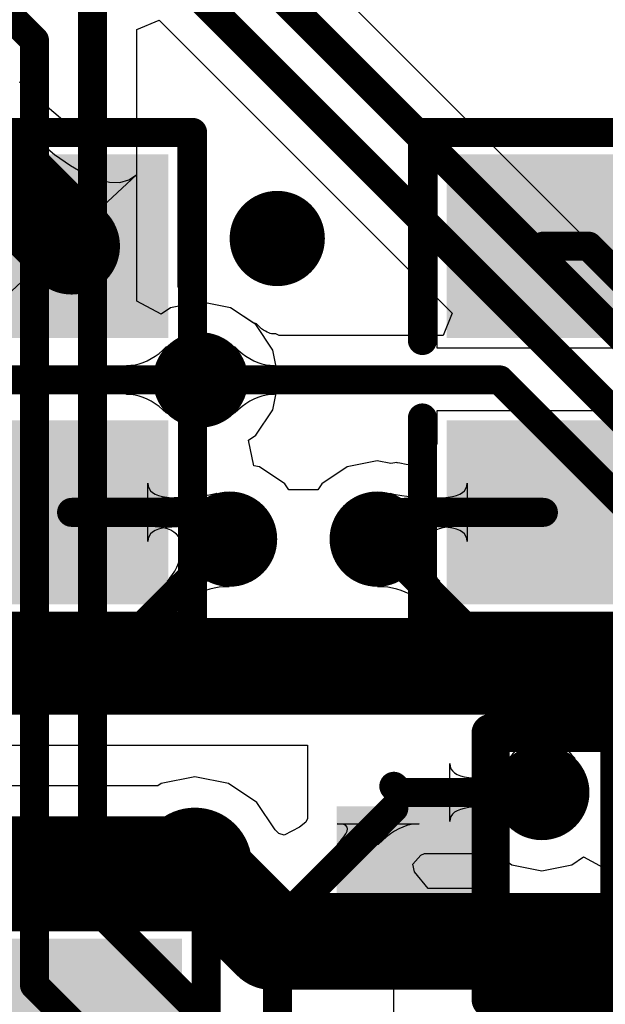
# Model space of a CAD drawing. Header units: millimetres. Extents: x 6.03 to 8.53, y 10.22 to 11.81.
# Tile 47 of 58: x 7.58 to 7.7, y 11.24 to 11.44. Entities that reach past the tile are written whole.
import ezdxf

# ---------------------------------------------------------------- set-up
doc = ezdxf.new("R2010")
doc.units = ezdxf.units.MM
doc.header["$MEASUREMENT"] = 0
for name, color, linetype in [('BottomLayer', 5, 'Continuous'), ('MultiLayer', 9, 'Continuous'), ('TopLayer', 1, 'Continuous'), ('TopOverlay', 2, 'Continuous'), ('TopPaste', 8, 'Continuous'), ('TopSolder', 216, 'Continuous')]:
    doc.layers.add(name, color=color, linetype=linetype)

# ---------------------------------------------------------------- blocks, each defined once
blk = doc.blocks.new('0603_1')
at = {"layer": 'TopLayer'}
for points in [[(-0.0425, -0.016), (-0.0125, -0.016), (-0.0425, 0.016), (-0.0125, 0.016)], [(0.0125, -0.016), (0.0425, -0.016), (0.0125, 0.016), (0.0425, 0.016)]]:
    blk.add_solid(points, dxfattribs=at)
at = {"layer": 'TopOverlay', "const_width": 0.006}
for points in [[(-0.051, 0.025), (-0.008, 0.025)], [(-0.051, 0.025), (-0.051, -0.025)], [(0.008, 0.025), (0.051, 0.025)], [(0.051, 0.025), (0.051, -0.025)], [(-0.051, -0.025), (-0.008, -0.025)], [(0.008, -0.025), (0.051, -0.025)]]:
    blk.add_lwpolyline(points, dxfattribs=at)
at = {"layer": 'TopOverlay', "const_width": 0.003}
for points in [[(-0.0525, 0.025, 1), (-0.0495, 0.025, 1)], [(-0.0525, 0.025, 1), (-0.0495, 0.025, 1)], [(-0.0095, 0.025, 1), (-0.0065, 0.025, 1)], [(0.0065, 0.025, 1), (0.0095, 0.025, 1)], [(0.0495, 0.025, 1), (0.0525, 0.025, 1)], [(0.0495, 0.025, 1), (0.0525, 0.025, 1)], [(-0.0525, -0.025, 1), (-0.0495, -0.025, 1)], [(-0.0525, -0.025, 1), (-0.0495, -0.025, 1)], [(-0.0095, -0.025, 1), (-0.0065, -0.025, 1)], [(0.0065, -0.025, 1), (0.0095, -0.025, 1)], [(0.0495, -0.025, 1), (0.0525, -0.025, 1)], [(0.0495, -0.025, 1), (0.0525, -0.025, 1)]]:
    blk.add_lwpolyline(points, format="xyb", close=True, dxfattribs=at)
at = {"layer": 'TopPaste'}
for points in [[(-0.0425, -0.016), (-0.0125, -0.016), (-0.0425, 0.016), (-0.0125, 0.016)], [(0.0125, -0.016), (0.0425, -0.016), (0.0125, 0.016), (0.0425, 0.016)]]:
    blk.add_solid(points, dxfattribs=at)
at = {"layer": 'TopSolder'}
for points in [[(-0.0465, -0.02), (-0.0085, -0.02), (-0.0465, 0.02), (-0.0085, 0.02)], [(0.0085, -0.02), (0.0465, -0.02), (0.0085, 0.02), (0.0465, 0.02)]]:
    blk.add_solid(points, dxfattribs=at)
blk = doc.blocks.new('SOT_233_3')
at = {"layer": 'TopLayer'}
for points in [[(0.00987, 0.01719), (0.00987, 0.04081), (-0.00587, 0.01719), (-0.00587, 0.04081)], [(-0.01013, -0.04481), (-0.01013, -0.02119), (-0.02587, -0.04481), (-0.02587, -0.02119)], [(0.02887, -0.04481), (0.02887, -0.02119), (0.01313, -0.04481), (0.01313, -0.02119)]]:
    blk.add_solid(points, dxfattribs=at)
at = {"layer": 'TopOverlay', "const_width": 0.00787}
for points in [[(-0.026, -0.01359), (-0.026, 0.013)], [(0.029, 0.013), (-0.026, 0.013)], [(0.029, -0.01359), (0.029, 0.013)], [(0.029, -0.01359), (-0.026, -0.01359)]]:
    blk.add_lwpolyline(points, dxfattribs=at)
at = {"layer": 'TopOverlay', "const_width": 0.00394}
for points in [[(-0.02797, 0.013, 1), (-0.02403, 0.013, 1)], [(-0.02797, 0.013, 1), (-0.02403, 0.013, 1)], [(0.02703, 0.013, 1), (0.03097, 0.013, 1)], [(0.02703, 0.013, 1), (0.03097, 0.013, 1)], [(-0.02797, -0.01359, 1), (-0.02403, -0.01359, 1)], [(-0.02797, -0.01359, 1), (-0.02403, -0.01359, 1)], [(0.02703, -0.01359, 1), (0.03097, -0.01359, 1)], [(0.02703, -0.01359, 1), (0.03097, -0.01359, 1)]]:
    blk.add_lwpolyline(points, format="xyb", close=True, dxfattribs=at)
at = {"layer": 'TopPaste'}
for points in [[(0.00987, 0.01719), (0.00987, 0.04081), (-0.00587, 0.01719), (-0.00587, 0.04081)], [(-0.01013, -0.04481), (-0.01013, -0.02119), (-0.02587, -0.04481), (-0.02587, -0.02119)], [(0.02887, -0.04481), (0.02887, -0.02119), (0.01313, -0.04481), (0.01313, -0.02119)]]:
    blk.add_solid(points, dxfattribs=at)
at = {"layer": 'TopSolder'}
for points in [[(0.01387, 0.01319), (0.01387, 0.04481), (-0.00987, 0.01319), (-0.00987, 0.04481)], [(-0.00613, -0.04881), (-0.00613, -0.01719), (-0.02987, -0.04881), (-0.02987, -0.01719)], [(0.03287, -0.04881), (0.03287, -0.01719), (0.00913, -0.04881), (0.00913, -0.01719)]]:
    blk.add_solid(points, dxfattribs=at)
blk = doc.blocks.new('0603_46')
at = {"layer": 'TopLayer'}
for points in [[(-0.0425, -0.016), (-0.0125, -0.016), (-0.0425, 0.016), (-0.0125, 0.016)], [(0.0125, -0.016), (0.0425, -0.016), (0.0125, 0.016), (0.0425, 0.016)]]:
    blk.add_solid(points, dxfattribs=at)
at = {"layer": 'TopOverlay', "const_width": 0.006}
for points in [[(-0.051, 0.025), (-0.051, -0.025)], [(-0.051, 0.025), (-0.008, 0.025)], [(0.008, 0.025), (0.051, 0.025)], [(0.051, 0.025), (0.051, -0.025)], [(-0.051, -0.025), (-0.008, -0.025)], [(0.008, -0.025), (0.051, -0.025)]]:
    blk.add_lwpolyline(points, dxfattribs=at)
at = {"layer": 'TopOverlay', "const_width": 0.003}
for points in [[(-0.0525, 0.025, 1), (-0.0495, 0.025, 1)], [(-0.0525, 0.025, 1), (-0.0495, 0.025, 1)], [(-0.0095, 0.025, 1), (-0.0065, 0.025, 1)], [(0.0065, 0.025, 1), (0.0095, 0.025, 1)], [(0.0495, 0.025, 1), (0.0525, 0.025, 1)], [(0.0495, 0.025, 1), (0.0525, 0.025, 1)], [(-0.0525, -0.025, 1), (-0.0495, -0.025, 1)], [(-0.0525, -0.025, 1), (-0.0495, -0.025, 1)], [(-0.0095, -0.025, 1), (-0.0065, -0.025, 1)], [(0.0065, -0.025, 1), (0.0095, -0.025, 1)], [(0.0495, -0.025, 1), (0.0525, -0.025, 1)], [(0.0495, -0.025, 1), (0.0525, -0.025, 1)]]:
    blk.add_lwpolyline(points, format="xyb", close=True, dxfattribs=at)
at = {"layer": 'TopPaste'}
for points in [[(-0.0425, -0.016), (-0.0125, -0.016), (-0.0425, 0.016), (-0.0125, 0.016)], [(0.0125, -0.016), (0.0425, -0.016), (0.0125, 0.016), (0.0425, 0.016)]]:
    blk.add_solid(points, dxfattribs=at)
at = {"layer": 'TopSolder'}
for points in [[(-0.0465, -0.02), (-0.0085, -0.02), (-0.0465, 0.02), (-0.0085, 0.02)], [(0.0085, -0.02), (0.0465, -0.02), (0.0085, 0.02), (0.0465, 0.02)]]:
    blk.add_solid(points, dxfattribs=at)
blk = doc.blocks.new('0603_47')
at = {"layer": 'TopLayer'}
for points in [[(-0.0425, -0.016), (-0.0125, -0.016), (-0.0425, 0.016), (-0.0125, 0.016)], [(0.0125, -0.016), (0.0425, -0.016), (0.0125, 0.016), (0.0425, 0.016)]]:
    blk.add_solid(points, dxfattribs=at)
at = {"layer": 'TopOverlay', "const_width": 0.006}
for points in [[(-0.051, -0.025), (-0.051, 0.025)], [(-0.008, 0.025), (-0.051, 0.025)], [(0.051, 0.025), (0.008, 0.025)], [(0.051, -0.025), (0.051, 0.025)], [(-0.008, -0.025), (-0.051, -0.025)], [(0.051, -0.025), (0.008, -0.025)]]:
    blk.add_lwpolyline(points, dxfattribs=at)
at = {"layer": 'TopOverlay', "const_width": 0.003}
for points in [[(-0.0525, 0.025, 1), (-0.0495, 0.025, 1)], [(-0.0525, 0.025, 1), (-0.0495, 0.025, 1)], [(-0.0095, 0.025, 1), (-0.0065, 0.025, 1)], [(0.0065, 0.025, 1), (0.0095, 0.025, 1)], [(0.0495, 0.025, 1), (0.0525, 0.025, 1)], [(0.0495, 0.025, 1), (0.0525, 0.025, 1)], [(-0.0525, -0.025, 1), (-0.0495, -0.025, 1)], [(-0.0525, -0.025, 1), (-0.0495, -0.025, 1)], [(-0.0095, -0.025, 1), (-0.0065, -0.025, 1)], [(0.0065, -0.025, 1), (0.0095, -0.025, 1)], [(0.0495, -0.025, 1), (0.0525, -0.025, 1)], [(0.0495, -0.025, 1), (0.0525, -0.025, 1)]]:
    blk.add_lwpolyline(points, format="xyb", close=True, dxfattribs=at)
at = {"layer": 'TopPaste'}
for points in [[(-0.0425, -0.016), (-0.0125, -0.016), (-0.0425, 0.016), (-0.0125, 0.016)], [(0.0125, -0.016), (0.0425, -0.016), (0.0125, 0.016), (0.0425, 0.016)]]:
    blk.add_solid(points, dxfattribs=at)
at = {"layer": 'TopSolder'}
for points in [[(-0.0465, -0.02), (-0.0085, -0.02), (-0.0465, 0.02), (-0.0085, 0.02)], [(0.0085, -0.02), (0.0465, -0.02), (0.0085, 0.02), (0.0465, 0.02)]]:
    blk.add_solid(points, dxfattribs=at)

msp = doc.modelspace()

# ---------------------------------------------------------------- linework, layer by layer
at = {"layer": 'BottomLayer'}
for p, q in [((7.70622, 11.38417), (7.49511, 11.59528)), ((7.60263, 11.43831), (7.60725, 11.44022)), ((7.60725, 11.44022), (7.66779, 11.37967)), ((7.60263, 11.38216), (7.60263, 11.43831)), ((7.60763, 11.37949), (7.60263, 11.38216)), ((7.61577, 11.38203), (7.60959, 11.3808)), ((7.62195, 11.3808), (7.61577, 11.38203)), ((7.60959, 11.3808), (7.60763, 11.37949)), ((7.6265, 11.37776), (7.62195, 11.3808)), ((7.6273, 11.37745), (7.6265, 11.37776)), ((7.66779, 11.37967), (7.66588, 11.37505)), ((7.62792, 11.37685), (7.6273, 11.37745)), ((7.62837, 11.37647), (7.62792, 11.37685)), ((7.6288, 11.37616), (7.62837, 11.37647)), ((7.62918, 11.37592), (7.6288, 11.37616)), ((7.62954, 11.37573), (7.62918, 11.37592)), ((7.62986, 11.3756), (7.62954, 11.37573)), ((7.63016, 11.3755), (7.62986, 11.3756)), ((7.63045, 11.37543), (7.63016, 11.3755)), ((7.63074, 11.37539), (7.63045, 11.37543)), ((7.63134, 11.37537), (7.63074, 11.37539)), ((7.632, 11.37505), (7.63134, 11.37537)), ((7.66588, 11.37505), (7.632, 11.37505)), ((7.6228, 11.35899), (7.6228, 11.37277)), ((7.6228, 11.37277), (7.62357, 11.37203)), ((7.62357, 11.37203), (7.62435, 11.37137)), ((7.62435, 11.37137), (7.62514, 11.37078)), ((7.62514, 11.37078), (7.62595, 11.37028)), ((7.62595, 11.37028), (7.62677, 11.36985)), ((7.62677, 11.36985), (7.6276, 11.3695)), ((7.6276, 11.3695), (7.62844, 11.36923)), ((7.62844, 11.36923), (7.6293, 11.36903)), ((7.6293, 11.36903), (7.63017, 11.36892)), ((7.63017, 11.36892), (7.63105, 11.36888)), ((7.63105, 11.36888), (7.63105, 11.36288)), ((7.62595, 11.36148), (7.62514, 11.36097)), ((7.62677, 11.36191), (7.62595, 11.36148)), ((7.6276, 11.36226), (7.62677, 11.36191)), ((7.62844, 11.36253), (7.6276, 11.36226)), ((7.6293, 11.36272), (7.62844, 11.36253)), ((7.63017, 11.36284), (7.6293, 11.36272)), ((7.63105, 11.36288), (7.63017, 11.36284)), ((7.62357, 11.35973), (7.6228, 11.35899)), ((7.62435, 11.36039), (7.62357, 11.35973)), ((7.62514, 11.36097), (7.62435, 11.36039)), ((7.61182, 11.3308), (7.61191, 11.33182)), ((7.61191, 11.33182), (7.61193, 11.33289)), ((7.61193, 11.33289), (7.62167, 11.32314)), ((7.65237, 11.32314), (7.66211, 11.33289)), ((7.66211, 11.33289), (7.66213, 11.33182)), ((7.66213, 11.33182), (7.66222, 11.3308)), ((7.61146, 11.3289), (7.61168, 11.32983)), ((7.61168, 11.32983), (7.61182, 11.3308)), ((7.66222, 11.3308), (7.66236, 11.32983)), ((7.66236, 11.32983), (7.66258, 11.3289)), ((7.61044, 11.32639), (7.61085, 11.32718)), ((7.61085, 11.32718), (7.61119, 11.32802)), ((7.61119, 11.32802), (7.61146, 11.3289)), ((7.66258, 11.3289), (7.66285, 11.32802)), ((7.66285, 11.32802), (7.66319, 11.32718)), ((7.66319, 11.32718), (7.6636, 11.32639)), ((7.60885, 11.3243), (7.60944, 11.32495)), ((7.60944, 11.32495), (7.60997, 11.32565)), ((7.60997, 11.32565), (7.61044, 11.32639)), ((7.6636, 11.32639), (7.66407, 11.32565)), ((7.66407, 11.32565), (7.6646, 11.32495)), ((7.6646, 11.32495), (7.66519, 11.3243)), ((7.61309, 11.32006), (7.60885, 11.3243)), ((7.61861, 11.32289), (7.61769, 11.32268)), ((7.61959, 11.32304), (7.61861, 11.32289)), ((7.62061, 11.32312), (7.61959, 11.32304)), ((7.62167, 11.32314), (7.62061, 11.32312)), ((7.65343, 11.32312), (7.65237, 11.32314)), ((7.65445, 11.32304), (7.65343, 11.32312)), ((7.65543, 11.32289), (7.65445, 11.32304)), ((7.65635, 11.32268), (7.65543, 11.32289)), ((7.66519, 11.3243), (7.66095, 11.32006)), ((7.61444, 11.32119), (7.61374, 11.32066)), ((7.61518, 11.32166), (7.61444, 11.32119)), ((7.61597, 11.32206), (7.61518, 11.32166)), ((7.6168, 11.3224), (7.61597, 11.32206)), ((7.61769, 11.32268), (7.6168, 11.3224)), ((7.65724, 11.3224), (7.65635, 11.32268)), ((7.65807, 11.32206), (7.65724, 11.3224)), ((7.65886, 11.32166), (7.65807, 11.32206)), ((7.6596, 11.32119), (7.65886, 11.32166)), ((7.6603, 11.32066), (7.6596, 11.32119)), ((7.61374, 11.32066), (7.61309, 11.32006)), ((7.66095, 11.32006), (7.6603, 11.32066)), ((7.59645, 11.31791), (7.59045, 11.30466)), ((7.59649, 11.31681), (7.59645, 11.31791)), ((7.59662, 11.31592), (7.59649, 11.31681)), ((7.59683, 11.31523), (7.59662, 11.31592)), ((7.59713, 11.31475), (7.59683, 11.31523)), ((7.59751, 11.31447), (7.59713, 11.31475)), ((7.59917, 11.31486), (7.59853, 11.31453)), ((7.59989, 11.3154), (7.59917, 11.31486)), ((7.60069, 11.31615), (7.59989, 11.3154)), ((7.60069, 11.30766), (7.60069, 11.31615)), ((7.59798, 11.31439), (7.59751, 11.31447)), ((7.59853, 11.31453), (7.59798, 11.31439)), ((7.59917, 11.3059), (7.59989, 11.3068)), ((7.59989, 11.3068), (7.60069, 11.30766)), ((7.59045, 11.30466), (7.59045, 11.30466)), ((7.59045, 11.30466), (7.59045, 11.30466)), ((7.59045, 11.30466), (7.59045, 11.30466)), ((7.59045, 11.30466), (7.59045, 11.30466)), ((7.59045, 11.30466), (7.59045, 11.30466)), ((7.59045, 11.30466), (7.59045, 11.30466)), ((7.59045, 11.30466), (7.59045, 11.30466)), ((7.59045, 11.30466), (7.59045, 11.30466)), ((7.59045, 11.30466), (7.59045, 11.30466)), ((7.59045, 11.30466), (7.59045, 11.30466)), ((7.59045, 11.30466), (7.59645, 11.29742)), ((7.59798, 11.30399), (7.59853, 11.30496)), ((7.59853, 11.30496), (7.59917, 11.3059)), ((7.59713, 11.30194), (7.59751, 11.30298)), ((7.59751, 11.30298), (7.59798, 11.30399)), ((7.59662, 11.29975), (7.59683, 11.30086)), ((7.59683, 11.30086), (7.59713, 11.30194)), ((7.59645, 11.29742), (7.59649, 11.2986)), ((7.59649, 11.2986), (7.59662, 11.29975)), ((7.68315, 11.29416), (7.68326, 11.29503)), ((7.68326, 11.29503), (7.6833, 11.29591)), ((7.6833, 11.29591), (7.6893, 11.29591)), ((7.6893, 11.29591), (7.68934, 11.29503)), ((7.68934, 11.29503), (7.68946, 11.29416)), ((7.68233, 11.29163), (7.68268, 11.29246)), ((7.68268, 11.29246), (7.68295, 11.2933)), ((7.68295, 11.2933), (7.68315, 11.29416)), ((7.68946, 11.29416), (7.68965, 11.2933)), ((7.68965, 11.2933), (7.68992, 11.29246)), ((7.68992, 11.29246), (7.69027, 11.29163)), ((7.6814, 11.29), (7.6819, 11.29081)), ((7.6819, 11.29081), (7.68233, 11.29163)), ((7.69027, 11.29163), (7.6907, 11.29081)), ((7.6907, 11.29081), (7.69121, 11.29)), ((7.67941, 11.28766), (7.68015, 11.28843)), ((7.68015, 11.28843), (7.68081, 11.28921)), ((7.68081, 11.28921), (7.6814, 11.29)), ((7.69121, 11.29), (7.69179, 11.28921)), ((7.69179, 11.28921), (7.69245, 11.28843)), ((7.69245, 11.28843), (7.69319, 11.28766)), ((7.69319, 11.28766), (7.67941, 11.28766))]:
    msp.add_line(p, q, dxfattribs=at)
for points, const_width in [([(7.47807, 11.59934), (7.72219, 11.35522)], 0.006), ([(7.4731, 11.58734), (7.72404, 11.3364)], 0.006), ([(7.46084, 11.55664), (7.58145, 11.43602)], 0.006), ([(7.59345, 11.30466), (7.59345, 11.44523)], 0.006), ([(7.58145, 11.24085), (7.58145, 11.43602)], 0.006), ([(7.61577, 11.36588), (7.67759, 11.36588)], 0.006), ([(7.67759, 11.36588), (7.71968, 11.32379)], 0.006), ([(7.59345, 11.30466), (7.62177, 11.33299)], 0.006), ([(7.65227, 11.33299), (7.6863, 11.29895)], 0.006), ([(7.59345, 11.25741), (7.59345, 11.30466)], 0.006), ([(7.6863, 11.28063), (7.6863, 11.29895)], 0.006), ([(7.61459, 11.2657), (7.63042, 11.24987)], 0.02), ([(7.59345, 11.25741), (7.65241, 11.19845)], 0.006), ([(7.63042, 11.24987), (8.08058, 11.24987)], 0.02), ([(7.58145, 11.24085), (7.62346, 11.19884)], 0.006)]:
    msp.add_lwpolyline(points, dxfattribs=dict(at, const_width=const_width))
for points, const_width in [([(7.57995, 11.43602, 1), (7.58295, 11.43602, 1)], 0.003), ([(7.57995, 11.43602, 1), (7.58295, 11.43602, 1)], 0.003), ([(7.6267, 11.3951, 1), (7.63654, 11.3951, 1)], 0.00984), ([(7.61085, 11.36588, 1), (7.62069, 11.36588, 1)], 0.00984), ([(7.61427, 11.36588, 1), (7.61727, 11.36588, 1)], 0.003), ([(7.67609, 11.36588, 1), (7.67909, 11.36588, 1)], 0.003), ([(7.67609, 11.36588, 1), (7.67909, 11.36588, 1)], 0.003), ([(7.61685, 11.33299, 1), (7.62669, 11.33299, 1)], 0.00984), ([(7.64735, 11.33299, 1), (7.65719, 11.33299, 1)], 0.00984), ([(7.62027, 11.33299, 1), (7.62327, 11.33299, 1)], 0.003), ([(7.65077, 11.33299, 1), (7.65377, 11.33299, 1)], 0.003), ([(7.59195, 11.30466, 1), (7.59495, 11.30466, 1)], 0.003), ([(7.59195, 11.30466, 1), (7.59495, 11.30466, 1)], 0.003), ([(7.59195, 11.30466, 1), (7.59495, 11.30466, 1)], 0.003), ([(7.6848, 11.29895, 1), (7.6878, 11.29895, 1)], 0.003), ([(7.6848, 11.29895, 1), (7.6878, 11.29895, 1)], 0.003), ([(7.68138, 11.28063, 1), (7.69122, 11.28063, 1)], 0.00984), ([(7.6848, 11.28063, 1), (7.6878, 11.28063, 1)], 0.003), ([(7.60869, 11.2657, 1), (7.6205, 11.2657, 1)], 0.01181), ([(7.60959, 11.2657, 1), (7.61959, 11.2657, 1)], 0.01), ([(7.59195, 11.25741, 1), (7.59495, 11.25741, 1)], 0.003), ([(7.59195, 11.25741, 1), (7.59495, 11.25741, 1)], 0.003), ([(7.62542, 11.24987, 1), (7.63542, 11.24987, 1)], 0.01), ([(7.62542, 11.24987, 1), (7.63542, 11.24987, 1)], 0.01), ([(7.57995, 11.24085, 1), (7.58295, 11.24085, 1)], 0.003), ([(7.57995, 11.24085, 1), (7.58295, 11.24085, 1)], 0.003)]:
    msp.add_lwpolyline(points, format="xyb", close=True, dxfattribs=dict(at, const_width=const_width))
at = {"layer": 'MultiLayer'}
for points, const_width in [([(7.6267, 11.3951, 1), (7.63654, 11.3951, 1)], 0.00984), ([(7.61085, 11.36588, 1), (7.62069, 11.36588, 1)], 0.00984), ([(7.61685, 11.33299, 1), (7.62669, 11.33299, 1)], 0.00984), ([(7.64735, 11.33299, 1), (7.65719, 11.33299, 1)], 0.00984), ([(7.68138, 11.28063, 1), (7.69122, 11.28063, 1)], 0.00984), ([(7.60869, 11.2657, 1), (7.6205, 11.2657, 1)], 0.01181)]:
    msp.add_lwpolyline(points, format="xyb", close=True, dxfattribs=dict(at, const_width=const_width))
at = {"layer": 'TopLayer'}
for p, q in [((7.57876, 11.42722), (7.57834, 11.42738)), ((7.58267, 11.42344), (7.57876, 11.42722)), ((7.58958, 11.41759), (7.58267, 11.42344)), ((7.57831, 11.41862), (7.58562, 11.41243)), ((7.59234, 11.41566), (7.58958, 11.41759)), ((7.59432, 11.41452), (7.59234, 11.41566)), ((7.60209, 11.41452), (7.59432, 11.41452)), ((7.60276, 11.41477), (7.60209, 11.41452)), ((7.60324, 11.41455), (7.60276, 11.41477)), ((7.60376, 11.41466), (7.60324, 11.41455)), ((7.60397, 11.41452), (7.60376, 11.41466)), ((7.61112, 11.41452), (7.60397, 11.41452)), ((7.61112, 11.38505), (7.61112, 11.41452)), ((7.7045, 11.41452), (7.66462, 11.41452)), ((7.66462, 11.41452), (7.66462, 11.37252)), ((7.58562, 11.41243), (7.58886, 11.41017)), ((7.60253, 11.40828), (7.57336, 11.38112)), ((7.58886, 11.41017), (7.59183, 11.40847)), ((7.59183, 11.40847), (7.59452, 11.40732)), ((7.60094, 11.40721), (7.60253, 11.40828)), ((7.59452, 11.40732), (7.59693, 11.40673)), ((7.59693, 11.40673), (7.59907, 11.40669)), ((7.59907, 11.40669), (7.60094, 11.40721)), ((7.61499, 11.38188), (7.61112, 11.38505)), ((7.61577, 11.38203), (7.61499, 11.38188)), ((7.62195, 11.3808), (7.61577, 11.38203)), ((7.62719, 11.3773), (7.62195, 11.3808)), ((7.63069, 11.37206), (7.62719, 11.3773)), ((7.60719, 11.37137), (7.60797, 11.37203)), ((7.60797, 11.37203), (7.60874, 11.37277)), ((7.60874, 11.37277), (7.60874, 11.35899)), ((7.63192, 11.36588), (7.63069, 11.37206)), ((7.66462, 11.37252), (7.70137, 11.37252)), ((7.60394, 11.3695), (7.60477, 11.36985)), ((7.60477, 11.36985), (7.60559, 11.37028)), ((7.60559, 11.37028), (7.6064, 11.37078)), ((7.6064, 11.37078), (7.60719, 11.37137)), ((7.60049, 11.36888), (7.60137, 11.36892)), ((7.60049, 11.36288), (7.60049, 11.36888)), ((7.60137, 11.36892), (7.60224, 11.36903)), ((7.60224, 11.36903), (7.6031, 11.36923)), ((7.6031, 11.36923), (7.60394, 11.3695)), ((7.63069, 11.3597), (7.63192, 11.36588)), ((7.60137, 11.36284), (7.60049, 11.36288)), ((7.60224, 11.36272), (7.60137, 11.36284)), ((7.6031, 11.36253), (7.60224, 11.36272)), ((7.60394, 11.36226), (7.6031, 11.36253)), ((7.60477, 11.36191), (7.60394, 11.36226)), ((7.60559, 11.36148), (7.60477, 11.36191)), ((7.6064, 11.36097), (7.60559, 11.36148)), ((7.60719, 11.36039), (7.6064, 11.36097)), ((7.60797, 11.35973), (7.60719, 11.36039)), ((7.60874, 11.35899), (7.60797, 11.35973)), ((7.62719, 11.35446), (7.63069, 11.3597)), ((7.70862, 11.35952), (7.66462, 11.35952)), ((7.66462, 11.35952), (7.66462, 11.35264)), ((7.62569, 11.35346), (7.62719, 11.35446)), ((7.62675, 11.34815), (7.62569, 11.35346)), ((7.66462, 11.35264), (7.66007, 11.34833)), ((7.62795, 11.34791), (7.62675, 11.34815)), ((7.63319, 11.34441), (7.62795, 11.34791)), ((7.64609, 11.34791), (7.64085, 11.34441)), ((7.65227, 11.34914), (7.64609, 11.34791)), ((7.65506, 11.34858), (7.65227, 11.34914)), ((7.65634, 11.3488), (7.65506, 11.34858)), ((7.65639, 11.34877), (7.65634, 11.3488)), ((7.65645, 11.34878), (7.65639, 11.34877)), ((7.65696, 11.34865), (7.65645, 11.34878)), ((7.65827, 11.34842), (7.65696, 11.34865)), ((7.65962, 11.34828), (7.65827, 11.34842)), ((7.66007, 11.34833), (7.65962, 11.34828)), ((7.60488, 11.33252), (7.60488, 11.34452)), ((7.60488, 11.34452), (7.60495, 11.34395)), ((7.60495, 11.34395), (7.60513, 11.34344)), ((7.60513, 11.34344), (7.60544, 11.34299)), ((7.63401, 11.34318), (7.63319, 11.34441)), ((7.64003, 11.34318), (7.63401, 11.34318)), ((7.64085, 11.34441), (7.64003, 11.34318)), ((7.67031, 11.34299), (7.67061, 11.34344)), ((7.67061, 11.34344), (7.67079, 11.34395)), ((7.67079, 11.34395), (7.67086, 11.34452)), ((7.67086, 11.34452), (7.67086, 11.33252)), ((7.60544, 11.34299), (7.60586, 11.3426)), ((7.60586, 11.3426), (7.60641, 11.34227)), ((7.60636, 11.33552), (7.60773, 11.34152)), ((7.60641, 11.34227), (7.60709, 11.342)), ((7.60709, 11.342), (7.60788, 11.34179)), ((7.60773, 11.34152), (7.60928, 11.34153)), ((7.60788, 11.34179), (7.6088, 11.34164)), ((7.6088, 11.34164), (7.60984, 11.34155)), ((7.60928, 11.34153), (7.61668, 11.34199)), ((7.60984, 11.34155), (7.611, 11.34152)), ((7.611, 11.34152), (7.611, 11.33552)), ((7.61914, 11.34247), (7.61208, 11.33125)), ((7.61668, 11.34199), (7.61759, 11.34213)), ((7.61759, 11.34213), (7.61914, 11.34247)), ((7.66196, 11.33125), (7.6549, 11.34247)), ((7.6549, 11.34247), (7.65563, 11.34229)), ((7.65563, 11.34229), (7.65736, 11.34199)), ((7.65736, 11.34199), (7.65946, 11.34176)), ((7.65946, 11.34176), (7.66329, 11.34156)), ((7.66329, 11.34156), (7.66631, 11.34152)), ((7.66474, 11.34152), (7.6659, 11.34155)), ((7.66474, 11.33552), (7.66474, 11.34152)), ((7.6659, 11.34155), (7.66694, 11.34164)), ((7.66631, 11.34152), (7.66768, 11.33552)), ((7.66694, 11.34164), (7.66786, 11.34179)), ((7.66786, 11.34179), (7.66865, 11.342)), ((7.66865, 11.342), (7.66933, 11.34227)), ((7.66933, 11.34227), (7.66988, 11.3426)), ((7.66988, 11.3426), (7.67031, 11.34299)), ((7.60731, 11.33548), (7.60636, 11.33552)), ((7.60709, 11.33504), (7.60641, 11.33477)), ((7.60788, 11.33525), (7.60709, 11.33504)), ((7.60817, 11.33535), (7.60731, 11.33548)), ((7.6088, 11.3354), (7.60788, 11.33525)), ((7.60895, 11.33514), (7.60817, 11.33535)), ((7.60984, 11.33549), (7.6088, 11.3354)), ((7.60965, 11.33484), (7.60895, 11.33514)), ((7.611, 11.33552), (7.60984, 11.33549)), ((7.66508, 11.33514), (7.66439, 11.33484)), ((7.6659, 11.33549), (7.66474, 11.33552)), ((7.66587, 11.33535), (7.66508, 11.33514)), ((7.66673, 11.33548), (7.66587, 11.33535)), ((7.66694, 11.3354), (7.6659, 11.33549)), ((7.66768, 11.33552), (7.66673, 11.33548)), ((7.66786, 11.33525), (7.66694, 11.3354)), ((7.66865, 11.33504), (7.66786, 11.33525)), ((7.66933, 11.33477), (7.66865, 11.33504)), ((7.60495, 11.33309), (7.60488, 11.33252)), ((7.60513, 11.3336), (7.60495, 11.33309)), ((7.60544, 11.33405), (7.60513, 11.3336)), ((7.60586, 11.33444), (7.60544, 11.33405)), ((7.60641, 11.33477), (7.60586, 11.33444)), ((7.61027, 11.33445), (7.60965, 11.33484)), ((7.6108, 11.33398), (7.61027, 11.33445)), ((7.61125, 11.33343), (7.6108, 11.33398)), ((7.61161, 11.33279), (7.61125, 11.33343)), ((7.66279, 11.33343), (7.66243, 11.33279)), ((7.66324, 11.33398), (7.66279, 11.33343)), ((7.66377, 11.33445), (7.66324, 11.33398)), ((7.66439, 11.33484), (7.66377, 11.33445)), ((7.66988, 11.33444), (7.66933, 11.33477)), ((7.67031, 11.33405), (7.66988, 11.33444)), ((7.67061, 11.3336), (7.67031, 11.33405)), ((7.67079, 11.33309), (7.67061, 11.3336)), ((7.67086, 11.33252), (7.67079, 11.33309)), ((7.61189, 11.33206), (7.61161, 11.33279)), ((7.61208, 11.33125), (7.61189, 11.33206)), ((7.66215, 11.33206), (7.66196, 11.33125)), ((7.66243, 11.33279), (7.66215, 11.33206)), ((7.5544, 11.29041), (7.6379, 11.29041)), ((7.6379, 11.29041), (7.6379, 11.27529)), ((7.66728, 11.27463), (7.66728, 11.28663)), ((7.66728, 11.28663), (7.66734, 11.28606)), ((7.67772, 11.28612), (7.6785, 11.28678)), ((7.6785, 11.28678), (7.67927, 11.28752)), ((7.67927, 11.28752), (7.67927, 11.27374)), ((7.66734, 11.28606), (7.66752, 11.28555)), ((7.66752, 11.28555), (7.66783, 11.2851)), ((7.66783, 11.2851), (7.66826, 11.28471)), ((7.66826, 11.28471), (7.66881, 11.28438)), ((7.66881, 11.28438), (7.66948, 11.28411)), ((7.67363, 11.28398), (7.67447, 11.28425)), ((7.67447, 11.28425), (7.6753, 11.2846)), ((7.6753, 11.2846), (7.67612, 11.28503)), ((7.67612, 11.28503), (7.67693, 11.28553)), ((7.67693, 11.28553), (7.67772, 11.28612)), ((7.60764, 11.28248), (7.60695, 11.28201)), ((7.61459, 11.28386), (7.60764, 11.28248)), ((7.62154, 11.28248), (7.61459, 11.28386)), ((7.62743, 11.27854), (7.62154, 11.28248)), ((7.66948, 11.28411), (7.67028, 11.2839)), ((7.67028, 11.2839), (7.6712, 11.28375)), ((7.67102, 11.28363), (7.6719, 11.28367)), ((7.67102, 11.27763), (7.67102, 11.28363)), ((7.6712, 11.28375), (7.67224, 11.28366)), ((7.6719, 11.28367), (7.67277, 11.28378)), ((7.67224, 11.28366), (7.6734, 11.28363)), ((7.67277, 11.28378), (7.67363, 11.28398)), ((7.6734, 11.28363), (7.6734, 11.27763)), ((7.60695, 11.28201), (7.46591, 11.28201)), ((7.63119, 11.27292), (7.62743, 11.27854)), ((7.66783, 11.27616), (7.66752, 11.27571)), ((7.66826, 11.27655), (7.66783, 11.27616)), ((7.66881, 11.27688), (7.66826, 11.27655)), ((7.66948, 11.27715), (7.66881, 11.27688)), ((7.67028, 11.27736), (7.66948, 11.27715)), ((7.6712, 11.27751), (7.67028, 11.27736)), ((7.6719, 11.27759), (7.67102, 11.27763)), ((7.67224, 11.2776), (7.6712, 11.27751)), ((7.67277, 11.27747), (7.6719, 11.27759)), ((7.6734, 11.27763), (7.67224, 11.2776)), ((7.67363, 11.27728), (7.67277, 11.27747)), ((7.67447, 11.27701), (7.67363, 11.27728)), ((7.6753, 11.27666), (7.67447, 11.27701)), ((7.67612, 11.27623), (7.6753, 11.27666)), ((7.67693, 11.27572), (7.67612, 11.27623)), ((7.63753, 11.27453), (7.63624, 11.27349)), ((7.6379, 11.27529), (7.63753, 11.27453)), ((7.64478, 11.27413), (7.64402, 11.27417)), ((7.64402, 11.27417), (7.66098, 11.27417)), ((7.64537, 11.274), (7.64478, 11.27413)), ((7.64579, 11.27379), (7.64537, 11.274)), ((7.65928, 11.274), (7.65843, 11.27379)), ((7.66013, 11.27413), (7.65928, 11.274)), ((7.66098, 11.27417), (7.66013, 11.27413)), ((7.66734, 11.2752), (7.66728, 11.27463)), ((7.66752, 11.27571), (7.66734, 11.2752)), ((7.67772, 11.27514), (7.67693, 11.27572)), ((7.6785, 11.27448), (7.67772, 11.27514)), ((7.67927, 11.27374), (7.6785, 11.27448)), ((7.63196, 11.27217), (7.63119, 11.27292)), ((7.63308, 11.27183), (7.63196, 11.27217)), ((7.63624, 11.27349), (7.63308, 11.27183)), ((7.64536, 11.27145), (7.64579, 11.27209)), ((7.64605, 11.27349), (7.64579, 11.27379)), ((7.64579, 11.27209), (7.64604, 11.27264)), ((7.64604, 11.27264), (7.64613, 11.27311)), ((7.64613, 11.27311), (7.64605, 11.27349)), ((7.65504, 11.27209), (7.65419, 11.27145)), ((7.65588, 11.27264), (7.65504, 11.27209)), ((7.65673, 11.27311), (7.65588, 11.27264)), ((7.65758, 11.27349), (7.65673, 11.27311)), ((7.65843, 11.27379), (7.65758, 11.27349)), ((7.644, 11.26993), (7.64477, 11.27073)), ((7.65249, 11.26993), (7.644, 11.26993)), ((7.64477, 11.27073), (7.64536, 11.27145)), ((7.65334, 11.27073), (7.65249, 11.26993)), ((7.65419, 11.27145), (7.65334, 11.27073)), ((7.6613, 11.26768), (7.66207, 11.26805)), ((7.66207, 11.26805), (7.67352, 11.26805)), ((7.67352, 11.26805), (7.67352, 11.26805)), ((7.67352, 11.26805), (7.67352, 11.26805)), ((7.67352, 11.26805), (7.67352, 11.26805)), ((7.67352, 11.26805), (7.67811, 11.26705)), ((7.65965, 11.2658), (7.6613, 11.26768)), ((7.67811, 11.26705), (7.68012, 11.2657)), ((7.69248, 11.2657), (7.6949, 11.26732)), ((7.6949, 11.26732), (7.6999, 11.26464)), ((7.65995, 11.26423), (7.65965, 11.2658)), ((7.66278, 11.2608), (7.65995, 11.26423)), ((7.68012, 11.2657), (7.6863, 11.26447)), ((7.6863, 11.26447), (7.69248, 11.2657)), ((7.67752, 11.2608), (7.66278, 11.2608)), ((7.67752, 11.25292), (7.67752, 11.2608)), ((7.65571, 11.23292), (7.65571, 11.25292)), ((7.65571, 11.25292), (7.67752, 11.25292))]:
    msp.add_line(p, q, dxfattribs=at)
for points, const_width in [([(7.55527, 11.42738), (7.58912, 11.39352)], 0.02), ([(7.68662, 11.39352), (7.69593, 11.39352)], 0.006), ([(7.69593, 11.39352), (7.71856, 11.3709)], 0.006), ([(7.56224, 11.36588), (7.61577, 11.36588)], 0.006), ([(7.58912, 11.33852), (7.61623, 11.33852)], 0.006), ([(7.61623, 11.33852), (7.62177, 11.33299)], 0.006), ([(7.65227, 11.33299), (7.65781, 11.33852)], 0.006), ([(7.65781, 11.33852), (7.68662, 11.33852)], 0.006), ([(7.5544, 11.30672), (7.72589, 11.30672)], 0.02), ([(7.65571, 11.28192), (7.657, 11.28063)], 0.006), ([(7.657, 11.28063), (7.6863, 11.28063)], 0.006), ([(7.63165, 11.25333), (7.65571, 11.27739)], 0.006), ([(7.46591, 11.2657), (7.61459, 11.2657)], 0.02), ([(7.63165, 11.22494), (7.63165, 11.25333)], 0.006)]:
    msp.add_lwpolyline(points, dxfattribs=dict(at, const_width=const_width))
for points, const_width in [([(7.6267, 11.3951, 1), (7.63654, 11.3951, 1)], 0.00984), ([(7.58412, 11.39352, 1), (7.59412, 11.39352, 1)], 0.01), ([(7.68512, 11.39352, 1), (7.68812, 11.39352, 1)], 0.003), ([(7.69443, 11.39352, 1), (7.69743, 11.39352, 1)], 0.003), ([(7.69443, 11.39352, 1), (7.69743, 11.39352, 1)], 0.003), ([(7.61085, 11.36588, 1), (7.62069, 11.36588, 1)], 0.00984), ([(7.61427, 11.36588, 1), (7.61727, 11.36588, 1)], 0.003), ([(7.58762, 11.33852, 1), (7.59062, 11.33852, 1)], 0.003), ([(7.61685, 11.33299, 1), (7.62669, 11.33299, 1)], 0.00984), ([(7.61473, 11.33852, 1), (7.61773, 11.33852, 1)], 0.003), ([(7.61473, 11.33852, 1), (7.61773, 11.33852, 1)], 0.003), ([(7.64735, 11.33299, 1), (7.65719, 11.33299, 1)], 0.00984), ([(7.65631, 11.33852, 1), (7.65931, 11.33852, 1)], 0.003), ([(7.65631, 11.33852, 1), (7.65931, 11.33852, 1)], 0.003), ([(7.68512, 11.33852, 1), (7.68812, 11.33852, 1)], 0.003), ([(7.62027, 11.33299, 1), (7.62327, 11.33299, 1)], 0.003), ([(7.65077, 11.33299, 1), (7.65377, 11.33299, 1)], 0.003), ([(7.68138, 11.28063, 1), (7.69122, 11.28063, 1)], 0.00984), ([(7.65421, 11.28192, 1), (7.65721, 11.28192, 1)], 0.003), ([(7.6555, 11.28063, 1), (7.6585, 11.28063, 1)], 0.003), ([(7.6555, 11.28063, 1), (7.6585, 11.28063, 1)], 0.003), ([(7.6848, 11.28063, 1), (7.6878, 11.28063, 1)], 0.003), ([(7.65421, 11.27739, 1), (7.65721, 11.27739, 1)], 0.003), ([(7.60869, 11.2657, 1), (7.6205, 11.2657, 1)], 0.01181), ([(7.60959, 11.2657, 1), (7.61959, 11.2657, 1)], 0.01), ([(7.63015, 11.25333, 1), (7.63315, 11.25333, 1)], 0.003), ([(7.63015, 11.25333, 1), (7.63315, 11.25333, 1)], 0.003)]:
    msp.add_lwpolyline(points, format="xyb", close=True, dxfattribs=dict(at, const_width=const_width))

# ---------------------------------------------------------------- block references
for name, p, rotation in [('0603_47', (7.58912, 11.36602), 90), ('0603_1', (7.68662, 11.36602), 270), ('SOT_233_3', (7.68871, 11.26392), 90), ('0603_46', (7.59192, 11.20395), 270)]:
    msp.add_blockref(name, p, dxfattribs=dict(rotation=rotation))

doc.saveas('drawing.dxf')
